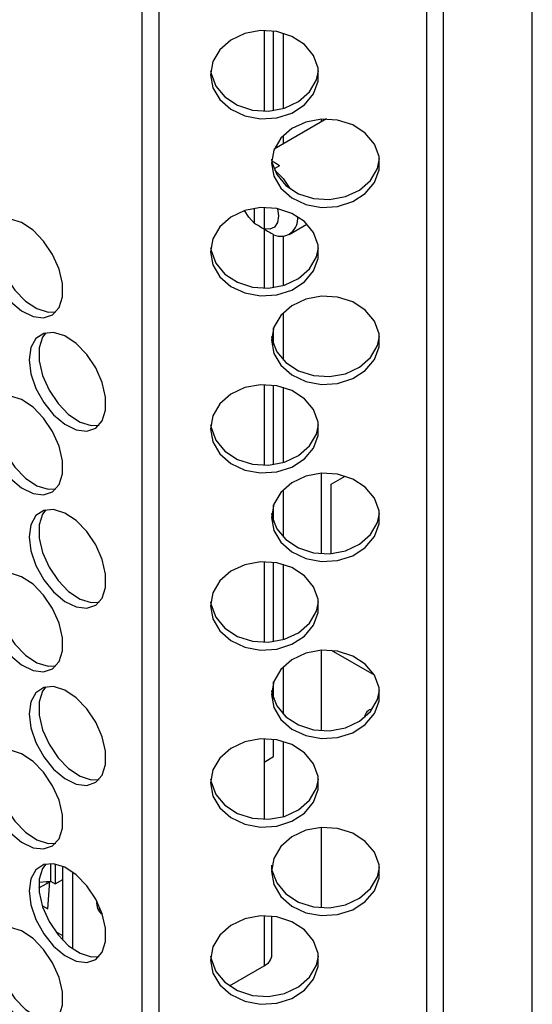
# Model space of a CAD drawing. Header units: millimetres. Extents: x 6 to 273, y 6 to 210.
# Tile 25 of 30: x 255.58 to 259.37, y 169.52 to 176.79. Entities that reach past the tile are written whole.
import ezdxf

# ---------------------------------------------------------------- set-up
doc = ezdxf.new("R2010")
doc.units = ezdxf.units.MM

msp = doc.modelspace()

# ---------------------------------------------------------------- linework, layer by layer
for p, q in [((259.3656, 97.8706), (259.3656, 177.8916)), ((256.4844, 177.5139), (256.4844, 97.4929)), ((256.6117, 97.4624), (256.6117, 177.4834)), ((258.5839, 177.4834), (258.5839, 97.4624)), ((258.7112, 97.4929), (258.7112, 177.5139)), ((257.3857, 176.7077), (257.3857, 176.1122)), ((257.4564, 176.1168), (257.4564, 176.7032)), ((257.5271, 176.6879), (257.5271, 176.132)), ((257.8465, 176.0545), (257.4608, 175.8318)), ((257.81, 176.0334), (257.81, 176.0536)), ((257.5271, 175.9314), (257.5271, 175.8701)), ((257.4988, 175.7081), (257.4594, 175.6853)), ((257.315, 175.2839), (257.315, 175.3955)), ((257.3857, 175.4012), (257.3857, 175.2431)), ((257.3872, 175.2422), (257.3857, 175.2413)), ((257.3857, 175.2413), (257.3857, 174.8058)), ((257.571, 175.2026), (257.7025, 175.2785)), ((257.4564, 174.8103), (257.4564, 175.2005)), ((257.5271, 175.1891), (257.5271, 174.8255)), ((257.5271, 174.6249), (257.5271, 174.2757)), ((257.4564, 174.3866), (257.4564, 174.514)), ((257.3857, 174.0948), (257.3857, 173.4993)), ((257.4564, 173.5038), (257.4564, 174.0903)), ((257.5271, 174.075), (257.5271, 173.5191)), ((257.81, 172.847), (257.81, 173.4406)), ((257.8807, 173.3597), (257.9843, 173.4196)), ((257.8807, 172.8478), (257.8807, 173.3597)), ((257.5271, 173.3184), (257.5271, 172.9692)), ((257.4564, 173.0801), (257.4564, 173.2075)), ((257.3857, 172.7883), (257.3857, 172.1929)), ((257.4564, 172.1974), (257.4564, 172.7838)), ((257.5271, 172.7685), (257.5271, 172.2126)), ((257.81, 171.5405), (257.81, 172.1342)), ((258.2003, 171.9504), (257.8837, 172.1331)), ((257.5271, 172.012), (257.5271, 171.6627)), ((257.4564, 171.7737), (257.4564, 171.901)), ((257.3857, 171.4819), (257.3857, 170.8864)), ((257.4564, 171.3494), (257.4564, 171.4773)), ((257.5271, 171.4621), (257.5271, 170.9062)), ((257.3857, 171.3086), (257.4564, 171.3494)), ((257.81, 170.2341), (257.81, 170.8277)), ((257.5271, 170.7043), (257.5264, 170.7048)), ((257.5271, 170.7055), (257.5271, 170.7043)), ((255.8088, 170.5609), (255.8088, 170.4309)), ((255.8442, 170.5577), (255.8442, 170.4105)), ((255.9008, 169.995), (255.9008, 170.5402)), ((257.4443, 170.5122), (257.4443, 170.5496)), ((255.7247, 170.4224), (255.8088, 170.4309)), ((255.7899, 170.2255), (255.8061, 170.4307)), ((255.8088, 170.4309), (255.8442, 170.4105)), ((255.8442, 170.4105), (255.9008, 170.4432)), ((255.9715, 170.4994), (255.9715, 169.9329)), ((255.7245, 170.3807), (255.7818, 170.4138)), ((255.7808, 170.4281), (255.7818, 170.4138)), ((255.7818, 170.4138), (255.8059, 170.4277)), ((255.7498, 170.2486), (255.7899, 170.2255)), ((256.1608, 170.2644), (256.1518, 170.2696)), ((256.1601, 170.2229), (256.1775, 170.2268)), ((257.3857, 170.1754), (257.3857, 169.8062)), ((257.4443, 169.8878), (257.4443, 170.1724)), ((255.9008, 170.0267), (255.8491, 170.0566)), ((257.1298, 169.6584), (257.3857, 169.8062))]:
    msp.add_line(p, q)
at = {"flags": 128}
for points in [[(256.99, 176.3811), (257.0078, 176.2848), (257.0595, 176.1971), (257.1406, 176.1258), (257.2439, 176.0771), (257.3601, 176.0554), (257.479, 176.0627), (257.59, 176.0983), (257.6832, 176.159), (257.7504, 176.2394), (257.7855, 176.3324), (257.7855, 176.4298), (257.7504, 176.5228), (257.6832, 176.6033), (257.59, 176.664), (257.479, 176.6995), (257.3601, 176.7068), (257.2439, 176.6852), (257.1406, 176.6365), (257.0595, 176.5651), (257.0078, 176.4774), (256.99, 176.3811)], [(256.9916, 176.41), (256.9945, 176.3902), (257.0296, 176.2971), (257.0968, 176.2167), (257.19, 176.156), (257.301, 176.1204), (257.4199, 176.1131), (257.5361, 176.1348), (257.6394, 176.1835), (257.7205, 176.2549), (257.7722, 176.3426), (257.7884, 176.41)], [(257.44, 175.7279), (257.4578, 175.6316), (257.5095, 175.5439), (257.5906, 175.4725), (257.6939, 175.4238), (257.8101, 175.4022), (257.929, 175.4095), (258.04, 175.445), (258.1332, 175.5057), (258.2004, 175.5862), (258.2355, 175.6792), (258.2355, 175.7766), (258.2004, 175.8696), (258.1332, 175.95), (258.04, 176.0107), (257.929, 176.0463), (257.8101, 176.0536), (257.6939, 176.0319), (257.5906, 175.9832), (257.5095, 175.9119), (257.4578, 175.8242), (257.44, 175.7279)], [(257.4416, 175.7567), (257.4445, 175.7369), (257.4796, 175.6439), (257.5468, 175.5635), (257.64, 175.5028), (257.751, 175.4672), (257.8699, 175.4599), (257.9861, 175.4816), (258.0894, 175.5303), (258.1705, 175.6016), (258.2222, 175.6893), (258.2389, 175.7617)], [(257.4618, 175.6793), (257.5261, 175.6146), (257.576, 175.5402)], [(256.99, 175.0746), (257.0078, 174.9784), (257.0595, 174.8907), (257.1406, 174.8193), (257.2439, 174.7706), (257.3601, 174.7489), (257.479, 174.7562), (257.59, 174.7918), (257.6832, 174.8525), (257.7504, 174.9329), (257.7855, 175.026), (257.7855, 175.1233), (257.7504, 175.2164), (257.6832, 175.2968), (257.59, 175.3575), (257.479, 175.3931), (257.3601, 175.4004), (257.2439, 175.3787), (257.1406, 175.33), (257.0595, 175.2586), (257.0078, 175.1709), (256.99, 175.0746)], [(257.315, 175.2839), (257.2726, 175.3301), (257.2425, 175.3782)], [(257.4855, 175.3918), (257.4918, 175.34), (257.4842, 175.2915), (257.4621, 175.2571), (257.4281, 175.2403), (257.3857, 175.2431)], [(255.3351, 175.1154), (255.3476, 175.0118), (255.3842, 174.903), (255.4416, 174.7985), (255.5146, 174.7077), (255.5968, 174.6386), (255.6809, 174.5973), (255.7593, 174.5876), (255.8253, 174.6102), (255.8728, 174.6633), (255.8976, 174.7419), (255.8976, 174.8393), (255.8728, 174.9467), (255.8253, 175.0545), (255.7593, 175.1533), (255.6809, 175.2342), (255.5968, 175.29), (255.5146, 175.3158), (255.4416, 175.3092), (255.3842, 175.271), (255.3476, 175.2044), (255.3351, 175.1154)], [(255.4564, 175.3135), (255.4338, 175.2817), (255.409, 175.203), (255.409, 175.1057), (255.4338, 174.9983), (255.4813, 174.8904), (255.5472, 174.7917), (255.6257, 174.7108), (255.7098, 174.655), (255.792, 174.6292), (255.8501, 174.6315)], [(256.9916, 175.1035), (256.9945, 175.0837), (257.0296, 174.9907), (257.0968, 174.9102), (257.19, 174.8495), (257.301, 174.814), (257.4199, 174.8067), (257.5361, 174.8283), (257.6394, 174.877), (257.7205, 174.9484), (257.7722, 175.0361), (257.7884, 175.1035)], [(257.44, 174.4214), (257.4578, 174.3251), (257.5095, 174.2374), (257.5906, 174.1661), (257.6939, 174.1174), (257.8101, 174.0957), (257.929, 174.103), (258.04, 174.1386), (258.1332, 174.1993), (258.2004, 174.2797), (258.2355, 174.3727), (258.2355, 174.4701), (258.2004, 174.5631), (258.1332, 174.6436), (258.04, 174.7043), (257.929, 174.7398), (257.8101, 174.7471), (257.6939, 174.7255), (257.5906, 174.6768), (257.5095, 174.6054), (257.4578, 174.5177), (257.44, 174.4214)], [(255.6533, 174.2784), (255.6658, 174.1749), (255.7024, 174.0661), (255.7598, 173.9616), (255.8328, 173.8708), (255.915, 173.8017), (255.9991, 173.7604), (256.0775, 173.7507), (256.1435, 173.7733), (256.191, 173.8263), (256.2158, 173.905), (256.2158, 174.0024), (256.191, 174.1098), (256.1435, 174.2176), (256.0775, 174.3164), (255.9991, 174.3973), (255.915, 174.4531), (255.8328, 174.4788), (255.7598, 174.4723), (255.7024, 174.4341), (255.6658, 174.3675), (255.6533, 174.2784)], [(255.7746, 174.4765), (255.752, 174.4448), (255.7272, 174.3661), (255.7272, 174.2688), (255.752, 174.1614), (255.7995, 174.0535), (255.8654, 173.9548), (255.9439, 173.8739), (256.028, 173.8181), (256.1102, 173.7923), (256.1683, 173.7946)], [(257.4416, 174.4503), (257.4445, 174.4305), (257.4796, 174.3374), (257.5468, 174.257), (257.64, 174.1963), (257.751, 174.1607), (257.8699, 174.1534), (257.9861, 174.1751), (258.0894, 174.2238), (258.1705, 174.2952), (258.2222, 174.3829), (258.2384, 174.4503)], [(256.99, 173.7682), (257.0078, 173.6719), (257.0595, 173.5842), (257.1406, 173.5128), (257.2439, 173.4641), (257.3601, 173.4425), (257.479, 173.4498), (257.59, 173.4853), (257.6832, 173.546), (257.7504, 173.6265), (257.7855, 173.7195), (257.7855, 173.8169), (257.7504, 173.9099), (257.6832, 173.9903), (257.59, 174.051), (257.479, 174.0866), (257.3601, 174.0939), (257.2439, 174.0722), (257.1406, 174.0235), (257.0595, 173.9522), (257.0078, 173.8645), (256.99, 173.7682)], [(255.3351, 173.8089), (255.3476, 173.7054), (255.3842, 173.5965), (255.4416, 173.4921), (255.5146, 173.4012), (255.5968, 173.3321), (255.6809, 173.2909), (255.7593, 173.2811), (255.8253, 173.3038), (255.8728, 173.3568), (255.8976, 173.4355), (255.8976, 173.5328), (255.8728, 173.6402), (255.8253, 173.7481), (255.7593, 173.8468), (255.6809, 173.9277), (255.5968, 173.9835), (255.5146, 174.0093), (255.4416, 174.0028), (255.3842, 173.9645), (255.3476, 173.8979), (255.3351, 173.8089)], [(255.4564, 174.007), (255.4338, 173.9753), (255.409, 173.8966), (255.409, 173.7992), (255.4338, 173.6918), (255.4813, 173.584), (255.5472, 173.4852), (255.6257, 173.4043), (255.7098, 173.3485), (255.792, 173.3227), (255.8501, 173.3251)], [(256.9916, 173.797), (256.9945, 173.7772), (257.0296, 173.6842), (257.0968, 173.6038), (257.19, 173.5431), (257.301, 173.5075), (257.4199, 173.5002), (257.5361, 173.5219), (257.6394, 173.5706), (257.7205, 173.6419), (257.7722, 173.7296), (257.7884, 173.797)], [(257.44, 173.115), (257.4578, 173.0187), (257.5095, 172.931), (257.5906, 172.8596), (257.6939, 172.8109), (257.8101, 172.7892), (257.929, 172.7965), (258.04, 172.8321), (258.1332, 172.8928), (258.2004, 172.9732), (258.2355, 173.0663), (258.2355, 173.1636), (258.2004, 173.2567), (258.1332, 173.3371), (258.04, 173.3978), (257.929, 173.4334), (257.8101, 173.4407), (257.6939, 173.419), (257.5906, 173.3703), (257.5095, 173.2989), (257.4578, 173.2112), (257.44, 173.115)], [(255.6533, 172.972), (255.6658, 172.8684), (255.7024, 172.7596), (255.7598, 172.6551), (255.8328, 172.5643), (255.915, 172.4952), (255.9991, 172.4539), (256.0775, 172.4442), (256.1435, 172.4668), (256.191, 172.5199), (256.2158, 172.5986), (256.2158, 172.6959), (256.191, 172.8033), (256.1435, 172.9112), (256.0775, 173.0099), (255.9991, 173.0908), (255.915, 173.1466), (255.8328, 173.1724), (255.7598, 173.1659), (255.7024, 173.1276), (255.6658, 173.061), (255.6533, 172.972)], [(255.7746, 173.1701), (255.752, 173.1383), (255.7272, 173.0597), (255.7272, 172.9623), (255.752, 172.8549), (255.7995, 172.7471), (255.8654, 172.6483), (255.9439, 172.5674), (256.028, 172.5116), (256.1102, 172.4858), (256.1683, 172.4881)], [(257.4416, 173.1438), (257.4445, 173.124), (257.4796, 173.031), (257.5468, 172.9505), (257.64, 172.8898), (257.751, 172.8543), (257.8699, 172.847), (257.9861, 172.8686), (258.0894, 172.9173), (258.1705, 172.9887), (258.2222, 173.0764), (258.2384, 173.1438)], [(256.99, 172.4617), (257.0078, 172.3654), (257.0595, 172.2777), (257.1406, 172.2064), (257.2439, 172.1577), (257.3601, 172.136), (257.479, 172.1433), (257.59, 172.1789), (257.6832, 172.2396), (257.7504, 172.32), (257.7855, 172.413), (257.7855, 172.5104), (257.7504, 172.6034), (257.6832, 172.6839), (257.59, 172.7446), (257.479, 172.7801), (257.3601, 172.7874), (257.2439, 172.7658), (257.1406, 172.7171), (257.0595, 172.6457), (257.0078, 172.558), (256.99, 172.4617)], [(255.3351, 172.5024), (255.3476, 172.3989), (255.3842, 172.2901), (255.4416, 172.1856), (255.5146, 172.0948), (255.5968, 172.0257), (255.6809, 171.9844), (255.7593, 171.9747), (255.8253, 171.9973), (255.8728, 172.0503), (255.8976, 172.129), (255.8976, 172.2264), (255.8728, 172.3338), (255.8253, 172.4416), (255.7593, 172.5404), (255.6809, 172.6212), (255.5968, 172.6771), (255.5146, 172.7028), (255.4416, 172.6963), (255.3842, 172.6581), (255.3476, 172.5915), (255.3351, 172.5024)], [(255.4564, 172.7005), (255.4338, 172.6688), (255.409, 172.5901), (255.409, 172.4927), (255.4338, 172.3854), (255.4813, 172.2775), (255.5472, 172.1788), (255.6257, 172.0979), (255.7098, 172.0421), (255.792, 172.0163), (255.8501, 172.0186)], [(256.9916, 172.4906), (256.9945, 172.4708), (257.0296, 172.3777), (257.0968, 172.2973), (257.19, 172.2366), (257.301, 172.201), (257.4199, 172.1937), (257.5361, 172.2154), (257.6394, 172.2641), (257.7205, 172.3355), (257.7722, 172.4232), (257.7884, 172.4906)], [(257.44, 171.8085), (257.4578, 171.7122), (257.5095, 171.6245), (257.5906, 171.5531), (257.6939, 171.5044), (257.8101, 171.4828), (257.929, 171.4901), (258.04, 171.5256), (258.1332, 171.5863), (258.2004, 171.6668), (258.2355, 171.7598), (258.2355, 171.8572), (258.2004, 171.9502), (258.1332, 172.0306), (258.04, 172.0913), (257.929, 172.1269), (257.8101, 172.1342), (257.6939, 172.1125), (257.5906, 172.0638), (257.5095, 171.9925), (257.4578, 171.9048), (257.44, 171.8085)], [(255.6533, 171.6655), (255.6658, 171.562), (255.7024, 171.4531), (255.7598, 171.3487), (255.8328, 171.2578), (255.915, 171.1887), (255.9991, 171.1475), (256.0775, 171.1377), (256.1435, 171.1604), (256.191, 171.2134), (256.2158, 171.2921), (256.2158, 171.3894), (256.191, 171.4968), (256.1435, 171.6047), (256.0775, 171.7034), (255.9991, 171.7843), (255.915, 171.8401), (255.8328, 171.8659), (255.7598, 171.8594), (255.7024, 171.8211), (255.6658, 171.7545), (255.6533, 171.6655)], [(255.7746, 171.8636), (255.752, 171.8319), (255.7272, 171.7532), (255.7272, 171.6558), (255.752, 171.5484), (255.7995, 171.4406), (255.8654, 171.3418), (255.9439, 171.261), (256.028, 171.2051), (256.1102, 171.1794), (256.1683, 171.1817)], [(257.4416, 171.8374), (257.4445, 171.8175), (257.4796, 171.7245), (257.5468, 171.6441), (257.64, 171.5834), (257.751, 171.5478), (257.8699, 171.5405), (257.9861, 171.5622), (258.0894, 171.6109), (258.1705, 171.6822), (258.2222, 171.7699), (258.2384, 171.8374)], [(256.99, 171.1553), (257.0078, 171.059), (257.0595, 170.9713), (257.1406, 170.8999), (257.2439, 170.8512), (257.3601, 170.8296), (257.479, 170.8368), (257.59, 170.8724), (257.6832, 170.9331), (257.7504, 171.0135), (257.7855, 171.1066), (257.7855, 171.2039), (257.7504, 171.297), (257.6832, 171.3774), (257.59, 171.4381), (257.479, 171.4737), (257.3601, 171.481), (257.2439, 171.4593), (257.1406, 171.4106), (257.0595, 171.3392), (257.0078, 171.2515), (256.99, 171.1553)], [(255.3351, 171.196), (255.3476, 171.0924), (255.3842, 170.9836), (255.4416, 170.8791), (255.5146, 170.7883), (255.5968, 170.7192), (255.6809, 170.6779), (255.7593, 170.6682), (255.8253, 170.6908), (255.8728, 170.7439), (255.8976, 170.8225), (255.8976, 170.9199), (255.8728, 171.0273), (255.8253, 171.1351), (255.7593, 171.2339), (255.6809, 171.3148), (255.5968, 171.3706), (255.5146, 171.3964), (255.4416, 171.3898), (255.3842, 171.3516), (255.3476, 171.285), (255.3351, 171.196)], [(255.4564, 171.3941), (255.4338, 171.3623), (255.409, 171.2836), (255.409, 171.1863), (255.4338, 171.0789), (255.4813, 170.971), (255.5472, 170.8723), (255.6257, 170.7914), (255.7098, 170.7356), (255.792, 170.7098), (255.8501, 170.7121)], [(256.9916, 171.1841), (256.9945, 171.1643), (257.0296, 171.0713), (257.0968, 170.9908), (257.19, 170.9301), (257.301, 170.8946), (257.4199, 170.8873), (257.5361, 170.9089), (257.6394, 170.9576), (257.7205, 171.029), (257.7722, 171.1167), (257.7884, 171.1841)], [(257.44, 170.502), (257.4578, 170.4057), (257.5095, 170.318), (257.5906, 170.2467), (257.6939, 170.198), (257.8101, 170.1763), (257.929, 170.1836), (258.04, 170.2192), (258.1332, 170.2799), (258.2004, 170.3603), (258.2355, 170.4533), (258.2355, 170.5507), (258.2004, 170.6437), (258.1332, 170.7242), (258.04, 170.7849), (257.929, 170.8204), (257.8101, 170.8277), (257.6939, 170.8061), (257.5906, 170.7574), (257.5095, 170.686), (257.4578, 170.5983), (257.44, 170.502)], [(255.6533, 170.359), (255.6658, 170.2555), (255.7024, 170.1467), (255.7598, 170.0422), (255.8328, 169.9514), (255.915, 169.8823), (255.9991, 169.841), (256.0775, 169.8313), (256.1435, 169.8539), (256.191, 169.9069), (256.2158, 169.9856), (256.2158, 170.083), (256.191, 170.1904), (256.1435, 170.2982), (256.0775, 170.397), (255.9991, 170.4779), (255.915, 170.5337), (255.8328, 170.5595), (255.7598, 170.5529), (255.7024, 170.5147), (255.6658, 170.4481), (255.6533, 170.359)], [(255.7746, 170.5571), (255.752, 170.5254), (255.7272, 170.4467), (255.7272, 170.3494), (255.752, 170.242), (255.7995, 170.1341), (255.8654, 170.0354), (255.9439, 169.9545), (256.028, 169.8987), (256.1102, 169.8729), (256.1683, 169.8752)], [(257.4416, 170.5309), (257.4445, 170.5111), (257.4796, 170.418), (257.5468, 170.3376), (257.64, 170.2769), (257.751, 170.2413), (257.8699, 170.234), (257.9861, 170.2557), (258.0894, 170.3044), (258.1705, 170.3758), (258.2222, 170.4635), (258.2384, 170.5309)], [(256.99, 169.8488), (257.0078, 169.7525), (257.0595, 169.6648), (257.1406, 169.5934), (257.2439, 169.5447), (257.3601, 169.5231), (257.479, 169.5304), (257.59, 169.5659), (257.6832, 169.6266), (257.7504, 169.7071), (257.7855, 169.8001), (257.7855, 169.8975), (257.7504, 169.9905), (257.6832, 170.0709), (257.59, 170.1316), (257.479, 170.1672), (257.3601, 170.1745), (257.2439, 170.1528), (257.1406, 170.1041), (257.0595, 170.0328), (257.0078, 169.9451), (256.99, 169.8488)], [(255.3351, 169.8895), (255.3476, 169.786), (255.3842, 169.6771), (255.4416, 169.5727), (255.5146, 169.4818), (255.5968, 169.4127), (255.6809, 169.3715), (255.7593, 169.3617), (255.8253, 169.3844), (255.8728, 169.4374), (255.8976, 169.5161), (255.8976, 169.6134), (255.8728, 169.7208), (255.8253, 169.8287), (255.7593, 169.9274), (255.6809, 170.0083), (255.5968, 170.0641), (255.5146, 170.0899), (255.4416, 170.0834), (255.3842, 170.0451), (255.3476, 169.9785), (255.3351, 169.8895)], [(255.4564, 170.0876), (255.4338, 170.0559), (255.409, 169.9772), (255.409, 169.8798), (255.4338, 169.7724), (255.4813, 169.6646), (255.5472, 169.5658), (255.6257, 169.4849), (255.7098, 169.4291), (255.792, 169.4033), (255.8501, 169.4057)], [(256.9916, 169.8777), (256.9945, 169.8578), (257.0296, 169.7648), (257.0968, 169.6844), (257.19, 169.6237), (257.301, 169.5881), (257.4199, 169.5808), (257.5361, 169.6025), (257.6394, 169.6512), (257.7205, 169.7225), (257.7722, 169.8102), (257.7884, 169.8777)]]:
    msp.add_lwpolyline(points, dxfattribs=at)
for centre, radius, start, end in [((257.318, 175.4781), 0.2926, 51.83308, 64.59899), ((257.5087, 175.315), 0.1259, 245.46355, 8.68487), ((258.1895, 171.64), 0.0604, 94.76949, 179.55934), ((256.2424, 170.2642), 0.0919, 169.01408, 236.66239), ((257.3442, 169.8978), 0.1006, 294.37466, 354.3052)]:
    msp.add_arc(centre, radius, start, end)
for points in [[(257.3857, 175.2413), (257.362, 175.2554), (257.3384, 175.2695), (257.315, 175.2839)], [(257.3857, 175.2431), (257.4091, 175.2287), (257.4327, 175.2145), (257.4564, 175.2005)]]:
    msp.add_open_spline(points, degree=3)

doc.saveas('drawing.dxf')
